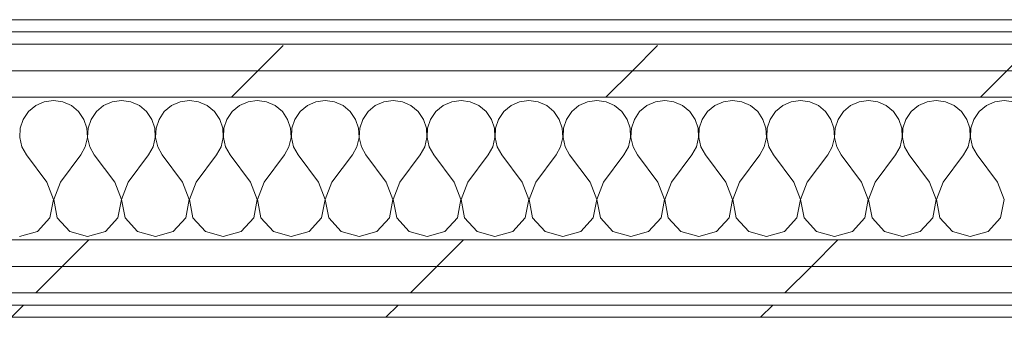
# Model space of a CAD drawing. Header units: millimetres. Extents: x -40968 to 11883, y -18816 to 4378.
# Tile 147 of 209: x -3117 to -2633, y -17277 to -17131. Entities that reach past the tile are written whole.
import ezdxf

# ---------------------------------------------------------------- set-up
doc = ezdxf.new("R2010")
doc.units = ezdxf.units.MM
doc.header["$MEASUREMENT"] = 0
doc.linetypes.add('Wipeout_Contour', pattern=[1000, 0, -1000])
doc.layers.add('Nuevo_08_E_Envans secs', color=7, linetype='Continuous')
doc.layers.add('Nuevo_08_E_Envans secs_Pluma_Nº__1', color=7, linetype='Continuous', lineweight=5)
for name, color, linetype, lineweight, true_color in [('Nuevo_08_E_Envans secs_Pluma_Nº__102', 7, 'Continuous', 5, 0xcccccc), ('Nuevo_08_E_Envans secs_Pluma_Nº__171', 171, 'Continuous', 13, 0xaaaaff), ('Nuevo_08_E_Envans secs_Pluma_Nº__177', 7, 'Continuous', 15, 0xf7e046)]:
    doc.layers.add(name, color=color, linetype=linetype, lineweight=lineweight, true_color=true_color)
pattern_1 = [(45, (0, 0), (-183.8478, 183.8478), [195, -65]), (45, (7e-14, 183.85), (-183.8478, 183.8478), [195, -65])]

# ---------------------------------------------------------------- blocks, each defined once
blk = doc.blocks.new('*X120')
at = {"layer": 'Nuevo_08_E_Envans secs_Pluma_Nº__102', "color": 254, "linetype": 'Continuous', "lineweight": 5, "true_color": 0xcccccc}
for p, q in [((-3104.55, -17171.28), (-3108.76, -17173.13)), ((-3100, -17170.64), (-3104.55, -17171.28)), ((-3095.45, -17171.28), (-3100, -17170.64)), ((-3091.24, -17173.13), (-3095.45, -17171.28)), ((-3071.22, -17171.28), (-3075.43, -17173.13)), ((-3066.67, -17170.64), (-3071.22, -17171.28)), ((-3062.11, -17171.28), (-3066.67, -17170.64)), ((-3057.9, -17173.13), (-3062.11, -17171.28)), ((-3037.89, -17171.28), (-3042.1, -17173.13)), ((-3033.33, -17170.64), (-3037.89, -17171.28)), ((-3028.78, -17171.28), (-3033.33, -17170.64)), ((-3024.57, -17173.13), (-3028.78, -17171.28)), ((-3004.55, -17171.28), (-3008.76, -17173.13)), ((-3000, -17170.64), (-3004.55, -17171.28)), ((-2995.45, -17171.28), (-3000, -17170.64)), ((-2991.24, -17173.13), (-2995.45, -17171.28)), ((-2971.22, -17171.28), (-2975.43, -17173.13)), ((-2966.67, -17170.64), (-2971.22, -17171.28)), ((-2962.11, -17171.28), (-2966.67, -17170.64)), ((-2957.9, -17173.13), (-2962.11, -17171.28)), ((-2937.89, -17171.28), (-2942.1, -17173.13)), ((-2933.33, -17170.64), (-2937.89, -17171.28)), ((-2928.78, -17171.28), (-2933.33, -17170.64)), ((-2924.57, -17173.13), (-2928.78, -17171.28)), ((-2904.55, -17171.28), (-2908.76, -17173.13)), ((-2900, -17170.64), (-2904.55, -17171.28)), ((-2895.45, -17171.28), (-2900, -17170.64)), ((-2891.24, -17173.13), (-2895.45, -17171.28)), ((-2871.22, -17171.28), (-2875.43, -17173.13)), ((-2866.67, -17170.64), (-2871.22, -17171.28)), ((-2862.11, -17171.28), (-2866.67, -17170.64)), ((-2857.9, -17173.13), (-2862.11, -17171.28)), ((-2837.89, -17171.28), (-2842.1, -17173.13)), ((-2833.33, -17170.64), (-2837.89, -17171.28)), ((-2828.78, -17171.28), (-2833.33, -17170.64)), ((-2824.57, -17173.13), (-2828.78, -17171.28)), ((-2804.55, -17171.28), (-2808.76, -17173.13)), ((-2800, -17170.64), (-2804.55, -17171.28)), ((-2795.45, -17171.28), (-2800, -17170.64)), ((-2791.24, -17173.13), (-2795.45, -17171.28)), ((-2771.22, -17171.28), (-2775.43, -17173.13)), ((-2766.67, -17170.64), (-2771.22, -17171.28)), ((-2762.11, -17171.28), (-2766.67, -17170.64)), ((-2757.9, -17173.13), (-2762.11, -17171.28)), ((-2737.89, -17171.28), (-2742.1, -17173.13)), ((-2733.33, -17170.64), (-2737.89, -17171.28)), ((-2728.78, -17171.28), (-2733.33, -17170.64)), ((-2724.57, -17173.13), (-2728.78, -17171.28)), ((-2704.55, -17171.28), (-2708.76, -17173.13)), ((-2700, -17170.64), (-2704.55, -17171.28)), ((-2695.45, -17171.28), (-2700, -17170.64)), ((-2691.24, -17173.13), (-2695.45, -17171.28)), ((-2671.22, -17171.28), (-2675.43, -17173.13)), ((-2666.67, -17170.64), (-2671.22, -17171.28)), ((-2662.11, -17171.28), (-2666.67, -17170.64)), ((-2657.9, -17173.13), (-2662.11, -17171.28)), ((-2637.89, -17171.28), (-2642.1, -17173.13)), ((-2633.33, -17170.64), (-2637.89, -17171.28)), ((-2628.78, -17171.28), (-2633.33, -17170.64)), ((-3112.3, -17176.07), (-3114.91, -17179.86)), ((-3108.76, -17173.13), (-3112.3, -17176.07)), ((-3087.7, -17176.07), (-3091.24, -17173.13)), ((-3085.09, -17179.86), (-3087.7, -17176.07)), ((-3078.97, -17176.07), (-3081.57, -17179.86)), ((-3075.43, -17173.13), (-3078.97, -17176.07)), ((-3054.36, -17176.07), (-3057.9, -17173.13)), ((-3051.76, -17179.86), (-3054.36, -17176.07)), ((-3045.64, -17176.07), (-3048.24, -17179.86)), ((-3042.1, -17173.13), (-3045.64, -17176.07)), ((-3021.03, -17176.07), (-3024.57, -17173.13)), ((-3018.43, -17179.86), (-3021.03, -17176.07)), ((-3012.3, -17176.07), (-3014.91, -17179.86)), ((-3008.76, -17173.13), (-3012.3, -17176.07)), ((-2987.7, -17176.07), (-2991.24, -17173.13)), ((-2985.09, -17179.86), (-2987.7, -17176.07)), ((-2978.97, -17176.07), (-2981.57, -17179.86)), ((-2975.43, -17173.13), (-2978.97, -17176.07)), ((-2954.36, -17176.07), (-2957.9, -17173.13)), ((-2951.76, -17179.86), (-2954.36, -17176.07)), ((-2945.64, -17176.07), (-2948.24, -17179.86)), ((-2942.1, -17173.13), (-2945.64, -17176.07)), ((-2921.03, -17176.07), (-2924.57, -17173.13)), ((-2918.43, -17179.86), (-2921.03, -17176.07)), ((-2912.3, -17176.07), (-2914.91, -17179.86)), ((-2908.76, -17173.13), (-2912.3, -17176.07)), ((-2887.7, -17176.07), (-2891.24, -17173.13)), ((-2885.09, -17179.86), (-2887.7, -17176.07)), ((-2878.97, -17176.07), (-2881.57, -17179.86)), ((-2875.43, -17173.13), (-2878.97, -17176.07)), ((-2854.36, -17176.07), (-2857.9, -17173.13)), ((-2851.76, -17179.86), (-2854.36, -17176.07)), ((-2845.64, -17176.07), (-2848.24, -17179.86)), ((-2842.1, -17173.13), (-2845.64, -17176.07)), ((-2821.03, -17176.07), (-2824.57, -17173.13)), ((-2818.43, -17179.86), (-2821.03, -17176.07)), ((-2812.3, -17176.07), (-2814.91, -17179.86)), ((-2808.76, -17173.13), (-2812.3, -17176.07)), ((-2787.7, -17176.07), (-2791.24, -17173.13)), ((-2785.09, -17179.86), (-2787.7, -17176.07)), ((-2778.97, -17176.07), (-2781.57, -17179.86)), ((-2775.43, -17173.13), (-2778.97, -17176.07)), ((-2754.36, -17176.07), (-2757.9, -17173.13)), ((-2751.76, -17179.86), (-2754.36, -17176.07)), ((-2745.64, -17176.07), (-2748.24, -17179.86)), ((-2742.1, -17173.13), (-2745.64, -17176.07)), ((-2721.03, -17176.07), (-2724.57, -17173.13)), ((-2718.43, -17179.86), (-2721.03, -17176.07)), ((-2712.3, -17176.07), (-2714.91, -17179.86)), ((-2708.76, -17173.13), (-2712.3, -17176.07)), ((-2687.7, -17176.07), (-2691.24, -17173.13)), ((-2685.09, -17179.86), (-2687.7, -17176.07)), ((-2678.97, -17176.07), (-2681.57, -17179.86)), ((-2675.43, -17173.13), (-2678.97, -17176.07)), ((-2654.36, -17176.07), (-2657.9, -17173.13)), ((-2651.76, -17179.86), (-2654.36, -17176.07)), ((-2645.64, -17176.07), (-2648.24, -17179.86)), ((-2642.1, -17173.13), (-2645.64, -17176.07)), ((-3114.91, -17179.86), (-3116.38, -17184.21)), ((-3083.62, -17184.21), (-3085.09, -17179.86)), ((-3081.57, -17179.86), (-3083.04, -17184.21)), ((-3050.29, -17184.21), (-3051.76, -17179.86)), ((-3048.24, -17179.86), (-3049.71, -17184.21)), ((-3016.96, -17184.21), (-3018.43, -17179.86)), ((-3014.91, -17179.86), (-3016.38, -17184.21)), ((-2983.62, -17184.21), (-2985.09, -17179.86)), ((-2981.57, -17179.86), (-2983.04, -17184.21)), ((-2950.29, -17184.21), (-2951.76, -17179.86)), ((-2948.24, -17179.86), (-2949.71, -17184.21)), ((-2916.96, -17184.21), (-2918.43, -17179.86)), ((-2914.91, -17179.86), (-2916.38, -17184.21)), ((-2883.62, -17184.21), (-2885.09, -17179.86)), ((-2881.57, -17179.86), (-2883.04, -17184.21)), ((-2850.29, -17184.21), (-2851.76, -17179.86)), ((-2848.24, -17179.86), (-2849.71, -17184.21)), ((-2816.96, -17184.21), (-2818.43, -17179.86)), ((-2814.91, -17179.86), (-2816.38, -17184.21)), ((-2783.62, -17184.21), (-2785.09, -17179.86)), ((-2781.57, -17179.86), (-2783.04, -17184.21)), ((-2750.29, -17184.21), (-2751.76, -17179.86)), ((-2748.24, -17179.86), (-2749.71, -17184.21)), ((-2716.96, -17184.21), (-2718.43, -17179.86)), ((-2714.91, -17179.86), (-2716.38, -17184.21)), ((-2683.62, -17184.21), (-2685.09, -17179.86)), ((-2681.57, -17179.86), (-2683.04, -17184.21)), ((-2650.29, -17184.21), (-2651.76, -17179.86)), ((-2648.24, -17179.86), (-2649.71, -17184.21)), ((-3116.38, -17184.21), (-3116.6, -17188.81)), ((-3083.4, -17188.81), (-3083.62, -17184.21)), ((-3083.04, -17184.21), (-3083.27, -17188.81)), ((-3050.07, -17188.81), (-3050.29, -17184.21)), ((-3049.71, -17184.21), (-3049.93, -17188.81)), ((-3016.73, -17188.81), (-3016.96, -17184.21)), ((-3016.38, -17184.21), (-3016.6, -17188.81)), ((-2983.4, -17188.81), (-2983.62, -17184.21)), ((-2983.04, -17184.21), (-2983.27, -17188.81)), ((-2950.07, -17188.81), (-2950.29, -17184.21)), ((-2949.71, -17184.21), (-2949.93, -17188.81)), ((-2916.73, -17188.81), (-2916.96, -17184.21)), ((-2916.38, -17184.21), (-2916.6, -17188.81)), ((-2883.4, -17188.81), (-2883.62, -17184.21)), ((-2883.04, -17184.21), (-2883.27, -17188.81)), ((-2850.07, -17188.81), (-2850.29, -17184.21)), ((-2849.71, -17184.21), (-2849.93, -17188.81)), ((-2816.73, -17188.81), (-2816.96, -17184.21)), ((-2816.38, -17184.21), (-2816.6, -17188.81)), ((-2783.4, -17188.81), (-2783.62, -17184.21)), ((-2783.04, -17184.21), (-2783.27, -17188.81)), ((-2750.07, -17188.81), (-2750.29, -17184.21)), ((-2749.71, -17184.21), (-2749.93, -17188.81)), ((-2716.73, -17188.81), (-2716.96, -17184.21)), ((-2716.38, -17184.21), (-2716.6, -17188.81)), ((-2683.4, -17188.81), (-2683.62, -17184.21)), ((-2683.04, -17184.21), (-2683.27, -17188.81)), ((-2650.07, -17188.81), (-2650.29, -17184.21)), ((-2649.71, -17184.21), (-2649.93, -17188.81)), ((-3116.6, -17188.81), (-3115.56, -17193.28)), ((-3084.44, -17193.28), (-3083.4, -17188.81)), ((-3083.27, -17188.81), (-3082.23, -17193.28)), ((-3051.11, -17193.28), (-3050.07, -17188.81)), ((-3049.93, -17188.81), (-3048.89, -17193.28)), ((-3017.77, -17193.28), (-3016.73, -17188.81)), ((-3016.6, -17188.81), (-3015.56, -17193.28)), ((-2984.44, -17193.28), (-2983.4, -17188.81)), ((-2983.27, -17188.81), (-2982.23, -17193.28)), ((-2951.11, -17193.28), (-2950.07, -17188.81)), ((-2949.93, -17188.81), (-2948.89, -17193.28)), ((-2917.77, -17193.28), (-2916.73, -17188.81)), ((-2916.6, -17188.81), (-2915.56, -17193.28)), ((-2884.44, -17193.28), (-2883.4, -17188.81)), ((-2883.27, -17188.81), (-2882.23, -17193.28)), ((-2851.11, -17193.28), (-2850.07, -17188.81)), ((-2849.93, -17188.81), (-2848.89, -17193.28)), ((-2817.77, -17193.28), (-2816.73, -17188.81)), ((-2816.6, -17188.81), (-2815.56, -17193.28)), ((-2784.44, -17193.28), (-2783.4, -17188.81)), ((-2783.27, -17188.81), (-2782.23, -17193.28)), ((-2751.11, -17193.28), (-2750.07, -17188.81)), ((-2749.93, -17188.81), (-2748.89, -17193.28)), ((-2717.77, -17193.28), (-2716.73, -17188.81)), ((-2716.6, -17188.81), (-2715.56, -17193.28)), ((-2684.44, -17193.28), (-2683.4, -17188.81)), ((-2683.27, -17188.81), (-2682.23, -17193.28)), ((-2651.11, -17193.28), (-2650.07, -17188.81)), ((-2649.93, -17188.81), (-2648.89, -17193.28)), ((-3115.56, -17193.28), (-3113.33, -17197.31)), ((-3086.67, -17197.31), (-3084.44, -17193.28)), ((-3082.23, -17193.28), (-3080, -17197.31)), ((-3053.33, -17197.31), (-3051.11, -17193.28)), ((-3048.89, -17193.28), (-3046.67, -17197.31)), ((-3020, -17197.31), (-3017.77, -17193.28)), ((-3015.56, -17193.28), (-3013.33, -17197.31)), ((-2986.67, -17197.31), (-2984.44, -17193.28)), ((-2982.23, -17193.28), (-2980, -17197.31)), ((-2953.33, -17197.31), (-2951.11, -17193.28)), ((-2948.89, -17193.28), (-2946.67, -17197.31)), ((-2920, -17197.31), (-2917.77, -17193.28)), ((-2915.56, -17193.28), (-2913.33, -17197.31)), ((-2886.67, -17197.31), (-2884.44, -17193.28)), ((-2882.23, -17193.28), (-2880, -17197.31)), ((-2853.33, -17197.31), (-2851.11, -17193.28)), ((-2848.89, -17193.28), (-2846.67, -17197.31)), ((-2820, -17197.31), (-2817.77, -17193.28)), ((-2815.56, -17193.28), (-2813.33, -17197.31)), ((-2786.67, -17197.31), (-2784.44, -17193.28)), ((-2782.23, -17193.28), (-2780, -17197.31)), ((-2753.33, -17197.31), (-2751.11, -17193.28)), ((-2748.89, -17193.28), (-2746.67, -17197.31)), ((-2720, -17197.31), (-2717.77, -17193.28)), ((-2715.56, -17193.28), (-2713.33, -17197.31)), ((-2686.67, -17197.31), (-2684.44, -17193.28)), ((-2682.23, -17193.28), (-2680, -17197.31)), ((-2653.33, -17197.31), (-2651.11, -17193.28)), ((-2648.89, -17193.28), (-2646.67, -17197.31)), ((-3103.33, -17210.64), (-3113.33, -17197.31)), ((-3096.67, -17210.64), (-3086.67, -17197.31)), ((-3070, -17210.64), (-3080, -17197.31)), ((-3063.33, -17210.64), (-3053.33, -17197.31)), ((-3036.67, -17210.64), (-3046.67, -17197.31)), ((-3030, -17210.64), (-3020, -17197.31)), ((-3003.33, -17210.64), (-3013.33, -17197.31)), ((-2996.67, -17210.64), (-2986.67, -17197.31)), ((-2970, -17210.64), (-2980, -17197.31)), ((-2963.33, -17210.64), (-2953.33, -17197.31)), ((-2936.67, -17210.64), (-2946.67, -17197.31)), ((-2930, -17210.64), (-2920, -17197.31)), ((-2903.33, -17210.64), (-2913.33, -17197.31)), ((-2896.67, -17210.64), (-2886.67, -17197.31)), ((-2870, -17210.64), (-2880, -17197.31)), ((-2863.33, -17210.64), (-2853.33, -17197.31)), ((-2836.67, -17210.64), (-2846.67, -17197.31)), ((-2830, -17210.64), (-2820, -17197.31)), ((-2803.33, -17210.64), (-2813.33, -17197.31)), ((-2796.67, -17210.64), (-2786.67, -17197.31)), ((-2770, -17210.64), (-2780, -17197.31)), ((-2763.33, -17210.64), (-2753.33, -17197.31)), ((-2736.67, -17210.64), (-2746.67, -17197.31)), ((-2730, -17210.64), (-2720, -17197.31)), ((-2703.33, -17210.64), (-2713.33, -17197.31)), ((-2696.67, -17210.64), (-2686.67, -17197.31)), ((-2670, -17210.64), (-2680, -17197.31)), ((-2663.33, -17210.64), (-2653.33, -17197.31)), ((-2636.67, -17210.64), (-2646.67, -17197.31)), ((-3100.07, -17219.15), (-3103.33, -17210.64)), ((-3096.67, -17210.64), (-3099.93, -17219.15)), ((-3066.73, -17219.15), (-3070, -17210.64)), ((-3063.33, -17210.64), (-3066.6, -17219.15)), ((-3033.4, -17219.15), (-3036.67, -17210.64)), ((-3030, -17210.64), (-3033.27, -17219.15)), ((-3000.07, -17219.15), (-3003.33, -17210.64)), ((-2996.67, -17210.64), (-2999.93, -17219.15)), ((-2966.73, -17219.15), (-2970, -17210.64)), ((-2963.33, -17210.64), (-2966.6, -17219.15)), ((-2933.4, -17219.15), (-2936.67, -17210.64)), ((-2930, -17210.64), (-2933.27, -17219.15)), ((-2900.07, -17219.15), (-2903.33, -17210.64)), ((-2896.67, -17210.64), (-2899.93, -17219.15)), ((-2866.73, -17219.15), (-2870, -17210.64)), ((-2863.33, -17210.64), (-2866.6, -17219.15)), ((-2833.4, -17219.15), (-2836.67, -17210.64)), ((-2830, -17210.64), (-2833.27, -17219.15)), ((-2800.07, -17219.15), (-2803.33, -17210.64)), ((-2796.67, -17210.64), (-2799.93, -17219.15)), ((-2766.73, -17219.15), (-2770, -17210.64)), ((-2763.33, -17210.64), (-2766.6, -17219.15)), ((-2733.4, -17219.15), (-2736.67, -17210.64)), ((-2730, -17210.64), (-2733.27, -17219.15)), ((-2700.07, -17219.15), (-2703.33, -17210.64)), ((-2696.67, -17210.64), (-2699.93, -17219.15)), ((-2666.73, -17219.15), (-2670, -17210.64)), ((-2663.33, -17210.64), (-2666.6, -17219.15)), ((-2633.4, -17219.15), (-2636.67, -17210.64)), ((-3101.76, -17228.1), (-3100.07, -17219.15)), ((-3099.93, -17219.15), (-3098.24, -17228.1)), ((-3068.43, -17228.1), (-3066.73, -17219.15)), ((-3066.6, -17219.15), (-3064.91, -17228.1)), ((-3035.09, -17228.1), (-3033.4, -17219.15)), ((-3033.27, -17219.15), (-3031.57, -17228.1)), ((-3001.76, -17228.1), (-3000.07, -17219.15)), ((-2999.93, -17219.15), (-2998.24, -17228.1)), ((-2968.43, -17228.1), (-2966.73, -17219.15)), ((-2966.6, -17219.15), (-2964.91, -17228.1)), ((-2935.09, -17228.1), (-2933.4, -17219.15)), ((-2933.27, -17219.15), (-2931.57, -17228.1)), ((-2901.76, -17228.1), (-2900.07, -17219.15)), ((-2899.93, -17219.15), (-2898.24, -17228.1)), ((-2868.43, -17228.1), (-2866.73, -17219.15)), ((-2866.6, -17219.15), (-2864.91, -17228.1)), ((-2835.09, -17228.1), (-2833.4, -17219.15)), ((-2833.27, -17219.15), (-2831.57, -17228.1)), ((-2801.76, -17228.1), (-2800.07, -17219.15)), ((-2799.93, -17219.15), (-2798.24, -17228.1)), ((-2768.43, -17228.1), (-2766.73, -17219.15)), ((-2766.6, -17219.15), (-2764.91, -17228.1)), ((-2735.09, -17228.1), (-2733.4, -17219.15)), ((-2733.27, -17219.15), (-2731.57, -17228.1)), ((-2701.76, -17228.1), (-2700.07, -17219.15)), ((-2699.93, -17219.15), (-2698.24, -17228.1)), ((-2668.43, -17228.1), (-2666.73, -17219.15)), ((-2666.6, -17219.15), (-2664.91, -17228.1)), ((-2635.09, -17228.1), (-2633.4, -17219.15)), ((-3107.9, -17234.82), (-3101.76, -17228.1)), ((-3098.24, -17228.1), (-3092.1, -17234.82)), ((-3074.57, -17234.82), (-3068.43, -17228.1)), ((-3064.91, -17228.1), (-3058.76, -17234.82)), ((-3041.24, -17234.82), (-3035.09, -17228.1)), ((-3031.57, -17228.1), (-3025.43, -17234.82)), ((-3007.9, -17234.82), (-3001.76, -17228.1)), ((-2998.24, -17228.1), (-2992.1, -17234.82)), ((-2974.57, -17234.82), (-2968.43, -17228.1)), ((-2964.91, -17228.1), (-2958.76, -17234.82)), ((-2941.24, -17234.82), (-2935.09, -17228.1)), ((-2931.57, -17228.1), (-2925.43, -17234.82)), ((-2907.9, -17234.82), (-2901.76, -17228.1)), ((-2898.24, -17228.1), (-2892.1, -17234.82)), ((-2874.57, -17234.82), (-2868.43, -17228.1)), ((-2864.91, -17228.1), (-2858.76, -17234.82)), ((-2841.24, -17234.82), (-2835.09, -17228.1)), ((-2831.57, -17228.1), (-2825.43, -17234.82)), ((-2807.9, -17234.82), (-2801.76, -17228.1)), ((-2798.24, -17228.1), (-2792.1, -17234.82)), ((-2774.57, -17234.82), (-2768.43, -17228.1)), ((-2764.91, -17228.1), (-2758.76, -17234.82)), ((-2741.24, -17234.82), (-2735.09, -17228.1)), ((-2731.57, -17228.1), (-2725.43, -17234.82)), ((-2707.9, -17234.82), (-2701.76, -17228.1)), ((-2698.24, -17228.1), (-2692.1, -17234.82)), ((-2674.57, -17234.82), (-2668.43, -17228.1)), ((-2664.91, -17228.1), (-2658.76, -17234.82)), ((-2641.24, -17234.82), (-2635.09, -17228.1)), ((-3116.67, -17237.31), (-3107.9, -17234.82)), ((-3092.1, -17234.82), (-3083.33, -17237.31)), ((-3083.33, -17237.31), (-3074.57, -17234.82)), ((-3058.76, -17234.82), (-3050, -17237.31)), ((-3050, -17237.31), (-3041.24, -17234.82)), ((-3025.43, -17234.82), (-3016.67, -17237.31)), ((-3016.67, -17237.31), (-3007.9, -17234.82)), ((-2992.1, -17234.82), (-2983.33, -17237.31)), ((-2983.33, -17237.31), (-2974.57, -17234.82)), ((-2958.76, -17234.82), (-2950, -17237.31)), ((-2950, -17237.31), (-2941.24, -17234.82)), ((-2925.43, -17234.82), (-2916.67, -17237.31)), ((-2916.67, -17237.31), (-2907.9, -17234.82)), ((-2892.1, -17234.82), (-2883.33, -17237.31)), ((-2883.33, -17237.31), (-2874.57, -17234.82)), ((-2858.76, -17234.82), (-2850, -17237.31)), ((-2850, -17237.31), (-2841.24, -17234.82)), ((-2825.43, -17234.82), (-2816.67, -17237.31)), ((-2816.67, -17237.31), (-2807.9, -17234.82)), ((-2792.1, -17234.82), (-2783.33, -17237.31)), ((-2783.33, -17237.31), (-2774.57, -17234.82)), ((-2758.76, -17234.82), (-2750, -17237.31)), ((-2750, -17237.31), (-2741.24, -17234.82)), ((-2725.43, -17234.82), (-2716.67, -17237.31)), ((-2716.67, -17237.31), (-2707.9, -17234.82)), ((-2692.1, -17234.82), (-2683.33, -17237.31)), ((-2683.33, -17237.31), (-2674.57, -17234.82)), ((-2658.76, -17234.82), (-2650, -17237.31)), ((-2650, -17237.31), (-2641.24, -17234.82))]:
    blk.add_line(p, q, dxfattribs=at)
blk = doc.blocks.new('Muro_75_1', base_point=(-3784.89, -17276.98))
at = {"color": 254, "linetype": 'Wipeout_Contour', "lineweight": 0, "ltscale": 69514.52543}
blk.add_wipeout([(-2036.11, -17130.98), (-3573.89, -17130.98), (-3573.89, -17136.98), (-2036.11, -17136.98)], dxfattribs=at).dxf.layer = 'Nuevo_08_E_Envans secs'
at = {"color": 254, "linetype": 'Wipeout_Contour', "lineweight": 0, "ltscale": 69878.642159}
blk.add_wipeout([(-3759.89, -17264.98), (778.89, -17264.98), (778.89, -17251.98), (-3759.89, -17251.98)], dxfattribs=at).dxf.layer = 'Nuevo_08_E_Envans secs'
at = {"color": 254, "linetype": 'Wipeout_Contour', "lineweight": 0, "ltscale": 69948.001997}
blk.add_wipeout([(-3778.89, -17276.98), (778.89, -17276.98), (778.89, -17270.98), (-3778.89, -17270.98)], dxfattribs=at).dxf.layer = 'Nuevo_08_E_Envans secs'
at = {"layer": 'Nuevo_08_E_Envans secs_Pluma_Nº__171', "linetype": 'Continuous', "lineweight": 13, "true_color": 0xaaaaff}
h = blk.add_hatch(dxfattribs=at)
h.set_pattern_fill('Panellat_HPL_0001', color=161, style=0, pattern_type=2)
h.set_pattern_definition(pattern_1)
h.paths.add_polyline_path([(-2036.11, -17130.98), (-3573.89, -17130.98), (-3573.89, -17136.98), (-2036.11, -17136.98)])
h = blk.add_hatch(dxfattribs=at)
h.set_pattern_fill('Panellat_HPL_0001', color=161, style=0, pattern_type=2)
h.set_pattern_definition(pattern_1)
h.paths.add_polyline_path([(-3778.89, -17276.98), (778.89, -17276.98), (778.89, -17270.98), (-3778.89, -17270.98)])
at = {"layer": 'Nuevo_08_E_Envans secs_Pluma_Nº__177', "linetype": 'Continuous', "lineweight": 15, "true_color": 0xf7e046}
h = blk.add_hatch(dxfattribs=at)
h.set_pattern_fill('Panellat_HPL_0001', color=53, style=0, pattern_type=2)
h.set_pattern_definition(pattern_1)
h.paths.add_polyline_path([(-3759.89, -17264.98), (778.89, -17264.98), (778.89, -17251.98), (-3759.89, -17251.98)])
at = {"layer": 'Nuevo_08_E_Envans secs_Pluma_Nº__1', "color": 7, "linetype": 'Continuous', "lineweight": 5}
for p, q in [((-3573.89, -17136.98), (-2036.11, -17136.98)), ((-3759.89, -17264.98), (778.89, -17264.98)), ((-3772.89, -17270.98), (778.89, -17270.98))]:
    blk.add_line(p, q, dxfattribs=at)
at = {"layer": 'Nuevo_08_E_Envans secs_Pluma_Nº__1', "color": 7, "linetype": 'Continuous', "lineweight": 5, "flags": 128}
for points in [[(-2036.11, -17130.98), (-3573.89, -17130.98)], [(-3784.89, -17276.98), (778.89, -17276.98)]]:
    blk.add_lwpolyline(points, dxfattribs=at)
at = {"color": 254, "linetype": 'Wipeout_Contour', "lineweight": 0, "ltscale": 69821.735721}
blk.add_wipeout([(-3746.89, -17251.98), (778.89, -17251.98), (778.89, -17238.98), (-3746.89, -17238.98)], dxfattribs=at).dxf.layer = 'Nuevo_08_E_Envans secs'
at = {"layer": 'Nuevo_08_E_Envans secs_Pluma_Nº__177', "linetype": 'Continuous', "lineweight": 15, "true_color": 0xf7e046}
h = blk.add_hatch(dxfattribs=at)
h.set_pattern_fill('Panellat_HPL_0001', color=53, style=0, pattern_type=2)
h.set_pattern_definition(pattern_1)
h.paths.add_polyline_path([(-3746.89, -17251.98), (778.89, -17251.98), (778.89, -17238.98), (-3746.89, -17238.98)])
at = {"layer": 'Nuevo_08_E_Envans secs_Pluma_Nº__1', "color": 7, "linetype": 'Continuous', "lineweight": 5}
for p, q in [((-3598.89, -17238.98), (-2011.11, -17238.98)), ((-3746.89, -17251.98), (778.89, -17251.98))]:
    blk.add_line(p, q, dxfattribs=at)
at = {"layer": 'Nuevo_08_E_Envans secs', "color": 7, "lineweight": 20}
blk.add_blockref('*X120', (0, 0), dxfattribs=at)
at = {"color": 254, "linetype": 'Wipeout_Contour', "lineweight": 0, "ltscale": 69631.301025}
blk.add_wipeout([(-2011.11, -17155.98), (-3598.89, -17155.98), (-3598.89, -17168.98), (-2011.11, -17168.98)], dxfattribs=at).dxf.layer = 'Nuevo_08_E_Envans secs'
at = {"layer": 'Nuevo_08_E_Envans secs_Pluma_Nº__177', "linetype": 'Continuous', "lineweight": 15, "true_color": 0xf7e046}
h = blk.add_hatch(dxfattribs=at)
h.set_pattern_fill('Panellat_HPL_0001', color=53, style=0, pattern_type=2)
h.set_pattern_definition(pattern_1)
h.paths.add_polyline_path([(-2011.11, -17155.98), (-3598.89, -17155.98), (-3598.89, -17168.98), (-2011.11, -17168.98)])
at = {"layer": 'Nuevo_08_E_Envans secs_Pluma_Nº__1', "color": 7, "linetype": 'Continuous', "lineweight": 5}
blk.add_line((-3598.89, -17168.98), (-2011.11, -17168.98), dxfattribs=at)
at = {"color": 254, "linetype": 'Wipeout_Contour', "lineweight": 0, "ltscale": 69577.739165}
blk.add_wipeout([(-2024.11, -17142.98), (-3585.89, -17142.98), (-3585.89, -17155.98), (-2024.11, -17155.98)], dxfattribs=at).dxf.layer = 'Nuevo_08_E_Envans secs'
at = {"layer": 'Nuevo_08_E_Envans secs_Pluma_Nº__177', "linetype": 'Continuous', "lineweight": 15, "true_color": 0xf7e046}
h = blk.add_hatch(dxfattribs=at)
h.set_pattern_fill('Panellat_HPL_0001', color=53, style=0, pattern_type=2)
h.set_pattern_definition(pattern_1)
h.paths.add_polyline_path([(-2024.11, -17142.98), (-3585.89, -17142.98), (-3585.89, -17155.98), (-2024.11, -17155.98)])
at = {"layer": 'Nuevo_08_E_Envans secs_Pluma_Nº__1', "color": 7, "linetype": 'Continuous', "lineweight": 5}
for p, q in [((-3579.89, -17142.98), (-2030.11, -17142.98)), ((-3585.89, -17155.98), (-2024.11, -17155.98))]:
    blk.add_line(p, q, dxfattribs=at)

msp = doc.modelspace()

# ---------------------------------------------------------------- block references
at = {"layer": 'Nuevo_08_E_Envans secs', "color": 7, "lineweight": 20}
msp.add_blockref('Muro_75_1', (-3784.89, -17276.98), dxfattribs=at)

doc.saveas('drawing.dxf')
